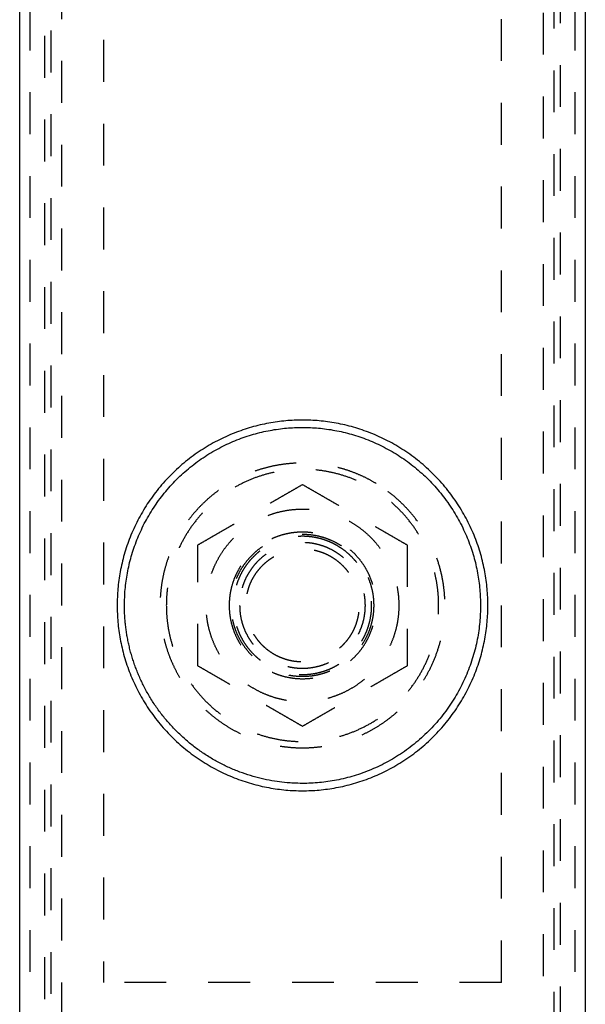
# Model space of a CAD drawing. Header units: millimetres. Extents: x -792 to 4548, y -647 to 5705.
# Tile 48 of 54: x -640 to -613, y 3074 to 3121. Entities that reach past the tile are written whole.
import ezdxf

# ---------------------------------------------------------------- set-up
doc = ezdxf.new("R2010")
doc.units = ezdxf.units.MM
doc.linetypes.add('Hidden', pattern=[4, 2, -2])
doc.layers.add('Make2D$Hidden$Curves', color=7, linetype='Hidden', true_color=0x8c8c8c)
doc.layers.add('Make2D$Visible$Curves', color=7, linetype='Continuous', true_color=0x000000)

msp = doc.modelspace()

# ---------------------------------------------------------------- linework, layer by layer
at = {"layer": 'Make2D$Hidden$Curves', "color": 253, "lineweight": -3, "true_color": 0xa0a0a0}
for points in [[(-639.247, 3031.516), (-639.247, 3122.516), (-639.247, 3213.516)], [(-613.247, 3213.516), (-613.247, 3122.516), (-613.247, 3031.516)], [(-638.547, 3034.216), (-638.547, 3122.516), (-638.547, 3210.816)], [(-613.947, 3210.816), (-613.947, 3122.516), (-613.947, 3034.216)], [(-638.247, 3034.466), (-638.247, 3122.516), (-638.247, 3210.566)], [(-614.247, 3210.566), (-614.247, 3122.516), (-614.247, 3034.466)], [(-635.747, 3200.016), (-635.747, 3137.516), (-635.747, 3075.016)], [(-616.747, 3075.016), (-616.747, 3137.516), (-616.747, 3200.016)], [(-637.747, 3199.016), (-637.747, 3133.166), (-637.747, 3067.316)], [(-614.747, 3067.316), (-614.747, 3133.166), (-614.747, 3199.016)], [(-631.247, 3095.902), (-628.747, 3097.346), (-626.247, 3098.789)], [(-626.247, 3098.789), (-623.747, 3097.346), (-621.247, 3095.902)], [(-631.247, 3090.129), (-631.247, 3093.016), (-631.247, 3095.902)], [(-621.247, 3095.902), (-621.247, 3093.016), (-621.247, 3090.129)], [(-626.247, 3087.242), (-628.747, 3088.686), (-631.247, 3090.129)], [(-621.247, 3090.129), (-623.747, 3088.686), (-626.247, 3087.242)], [(-616.747, 3075.016), (-626.247, 3075.016), (-635.747, 3075.016)]]:
    msp.add_open_spline(points, degree=2, dxfattribs=at)
for points, weights, knots in [([(-622.723, 3098.832), (-626.609, 3101.186), (-630.271, 3098.497), (-633.934, 3095.807), (-632.851, 3091.395), (-631.768, 3086.982), (-627.276, 3086.294), (-622.785, 3085.606), (-620.431, 3089.492)], [1, 0.831469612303, 1, 0.831469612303, 1, 0.831469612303, 1, 0.831469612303, 1], [-32.044245, -32.044245, -32.044245, -24.033184, -24.033184, -16.022123, -16.022123, -8.011061, -8.011061, 0, 0, 0]), ([(-632.747, 3093.016), (-632.747, 3099.516), (-626.247, 3099.516), (-619.747, 3099.516), (-619.747, 3093.016), (-619.747, 3086.516), (-626.247, 3086.516), (-632.747, 3086.516), (-632.747, 3093.016)], [1, 0.707106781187, 1, 0.707106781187, 1, 0.707106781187, 1, 0.707106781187, 1], [-40.840704, -40.840704, -40.840704, -30.630528, -30.630528, -20.420352, -20.420352, -10.210176, -10.210176, 0, 0, 0]), ([(-621.647, 3093.016), (-621.647, 3097.616), (-626.247, 3097.616), (-630.847, 3097.616), (-630.847, 3093.016), (-630.847, 3088.416), (-626.247, 3088.416), (-621.647, 3088.416), (-621.647, 3093.016)], [1, 0.707106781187, 1, 0.707106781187, 1, 0.707106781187, 1, 0.707106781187, 1], [-28.902652, -28.902652, -28.902652, -21.676989, -21.676989, -14.451326, -14.451326, -7.225663, -7.225663, 0, 0, 0]), ([(-629.747, 3093.016), (-629.747, 3096.516), (-626.247, 3096.516), (-622.747, 3096.516), (-622.747, 3093.016), (-622.747, 3089.516), (-626.247, 3089.516), (-629.747, 3089.516), (-629.747, 3093.016)], [1, 0.707106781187, 1, 0.707106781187, 1, 0.707106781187, 1, 0.707106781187, 1], [-21.991149, -21.991149, -21.991149, -16.493361, -16.493361, -10.995574, -10.995574, -5.497787, -5.497787, 0, 0, 0]), ([(-622.847, 3093.016), (-622.847, 3096.416), (-626.247, 3096.416), (-629.647, 3096.416), (-629.647, 3093.016), (-629.647, 3089.616), (-626.247, 3089.616), (-622.847, 3089.616), (-622.847, 3093.016)], [1, 0.707106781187, 1, 0.707106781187, 1, 0.707106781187, 1, 0.707106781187, 1], [-21.36283, -21.36283, -21.36283, -16.022123, -16.022123, -10.681415, -10.681415, -5.340708, -5.340708, 0, 0, 0]), ([(-624.537, 3095.838), (-626.423, 3096.981), (-628.2, 3095.676), (-629.977, 3094.37), (-629.452, 3092.229), (-628.926, 3090.088), (-626.746, 3089.754), (-624.567, 3089.42), (-623.424, 3091.306)], [1, 0.831469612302, 1, 0.831469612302, 1, 0.831469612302, 1, 0.831469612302, 1], [-15.550884, -15.550884, -15.550884, -11.663163, -11.663163, -7.775442, -7.775442, -3.887721, -3.887721, 0, 0, 0]), ([(-629.247, 3093.016), (-629.247, 3096.016), (-626.247, 3096.016), (-623.247, 3096.016), (-623.247, 3093.016), (-623.247, 3090.016), (-626.247, 3090.016), (-629.247, 3090.016), (-629.247, 3093.016)], [1, 0.707106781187, 1, 0.707106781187, 1, 0.707106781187, 1, 0.707106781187, 1], [-18.849556, -18.849556, -18.849556, -14.137167, -14.137167, -9.424778, -9.424778, -4.712389, -4.712389, 0, 0, 0]), ([(-628.828, 3093.809), (-628.297, 3095.533), (-626.501, 3095.704), (-624.705, 3095.874), (-623.861, 3094.28), (-623.016, 3092.685), (-624.166, 3091.295), (-625.316, 3089.905), (-627.04, 3090.435)], [1, 0.831469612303, 1, 0.831469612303, 1, 0.831469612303, 1, 0.831469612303, 1], [4.24115, 4.24115, 4.24115, 7.422013, 7.422013, 10.602875, 10.602875, 13.783738, 13.783738, 16.9646, 16.9646, 16.9646])]:
    msp.add_rational_spline(points, weights, degree=2, knots=knots, dxfattribs=at)
for points in [[(-620.431, 3089.492), (-616.907, 3095.308), (-622.723, 3098.832)], [(-623.424, 3091.306), (-621.714, 3094.128), (-624.537, 3095.838)], [(-627.04, 3090.435), (-629.621, 3091.228), (-628.828, 3093.809)]]:
    msp.add_rational_spline(points, [1, 0.707106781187, 1], degree=2, dxfattribs=at)
at = {"layer": 'Make2D$Visible$Curves', "color": 253, "lineweight": -3, "true_color": 0xa0a0a0}
for points in [[(-639.747, 3031.016), (-639.747, 3122.516), (-639.747, 3214.016)], [(-612.747, 3214.016), (-612.747, 3122.516), (-612.747, 3031.016)]]:
    msp.add_open_spline(points, degree=2, dxfattribs=at)
for points, weights, knots in [([(-635.097, 3093.016), (-635.097, 3101.866), (-626.247, 3101.866), (-617.397, 3101.866), (-617.397, 3093.016), (-617.397, 3084.166), (-626.247, 3084.166), (-635.097, 3084.166), (-635.097, 3093.016)], [1, 0.707106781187, 1, 0.707106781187, 1, 0.707106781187, 1, 0.707106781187, 1], [-55.60619, -55.60619, -55.60619, -41.704642, -41.704642, -27.803095, -27.803095, -13.901547, -13.901547, 0, 0, 0]), ([(-634.747, 3093.016), (-634.747, 3101.516), (-626.247, 3101.516), (-617.747, 3101.516), (-617.747, 3093.016)], [1, 0.707106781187, 1, 0.707106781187, 1], [-6.283185, -6.283185, -6.283185, -4.712389, -4.712389, -3.141593, -3.141593, -3.141593]), ([(-617.747, 3093.016), (-617.747, 3084.516), (-626.247, 3084.516), (-631.456, 3084.516), (-633.82, 3089.157)], [1, 0.707106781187, 1, 0.797556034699, 0.874965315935], [-3.141593, -3.141593, -3.141593, -1.570796, -1.570796, -0.485082, -0.485082, -0.485082])]:
    msp.add_rational_spline(points, weights, degree=2, knots=knots, dxfattribs=at)
msp.add_rational_spline([(-633.82, 3089.157), (-634.747, 3090.975), (-634.747, 3093.016)], [0.874965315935, 0.909550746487, 1], degree=2, dxfattribs=at)

doc.saveas('drawing.dxf')
